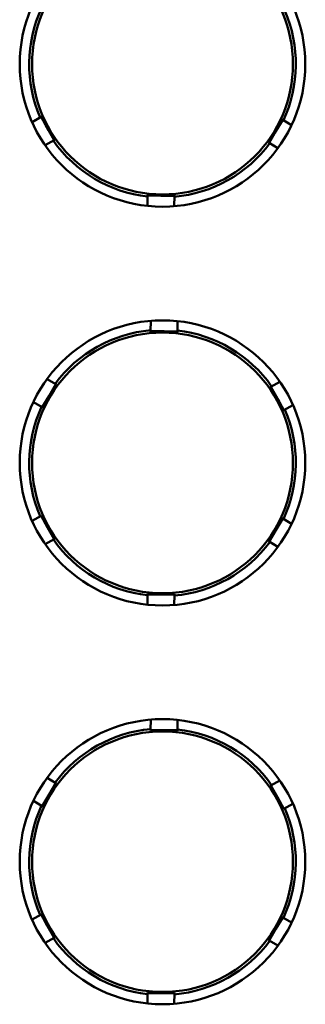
# Model space of a CAD drawing. Header units: inches. Extents: x 1.3 to 23.8, y 0.4 to 18.6.
# Tile 7 of 22: x 10.123 to 10.251, y 8.306 to 8.748. Entities that reach past the tile are written whole.
import ezdxf

# ---------------------------------------------------------------- set-up
doc = ezdxf.new("R2010")
doc.units = ezdxf.units.IN
doc.header["$LTSCALE"] = 0.8
doc.header["$MEASUREMENT"] = 0
doc.layers.add('Visible (ANSI)', color=7, linetype='Continuous', lineweight=50)

msp = doc.modelspace()

# ---------------------------------------------------------------- linework, layer by layer
at = {"layer": 'Visible (ANSI)'}
for p, q in [((10.12808932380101, 8.70217058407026), (10.13213577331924, 8.704443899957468)), ((10.13213577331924, 8.704443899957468), (10.13240209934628, 8.704593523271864)), ((10.13213577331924, 8.704443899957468), (10.13507457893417, 8.699212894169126)), ((10.23739159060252, 8.698011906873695), (10.24045237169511, 8.70317249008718)), ((10.24018963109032, 8.70332832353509), (10.24045237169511, 8.70317249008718)), ((10.24045237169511, 8.70317249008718), (10.24444434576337, 8.70080481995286)), ((10.13507457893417, 8.699212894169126), (10.1380133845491, 8.693981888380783)), ((10.23433080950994, 8.692851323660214), (10.23739159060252, 8.698011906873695)), ((10.1380133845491, 8.693981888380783), (10.13396693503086, 8.691708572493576)), ((10.13827971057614, 8.69413151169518), (10.1380133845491, 8.693981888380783)), ((10.23433080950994, 8.692851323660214), (10.23406806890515, 8.693007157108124)), ((10.2383227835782, 8.690483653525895), (10.23433080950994, 8.692851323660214)), ((10.17983232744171, 8.664505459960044), (10.17988680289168, 8.669146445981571)), ((10.17988680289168, 8.669146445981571), (10.17989038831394, 8.669451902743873)), ((10.17988680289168, 8.669146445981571), (10.18588638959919, 8.669076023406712)), ((10.18588638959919, 8.669076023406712), (10.1918859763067, 8.669005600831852)), ((10.1918859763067, 8.669005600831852), (10.19183150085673, 8.664364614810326)), ((10.19188956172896, 8.669311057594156), (10.1918859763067, 8.669005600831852)), ((10.1812735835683, 8.608291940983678), (10.18132805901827, 8.612932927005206)), ((10.19332723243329, 8.612792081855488), (10.19327275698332, 8.60815109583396)), ((10.18126999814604, 8.607986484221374), (10.1812735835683, 8.60829194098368)), ((10.18727317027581, 8.60822151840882), (10.1812735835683, 8.608291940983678)), ((10.19327275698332, 8.60815109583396), (10.18727317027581, 8.60822151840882)), ((10.19327275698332, 8.60815109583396), (10.19326917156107, 8.607845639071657)), ((10.1348367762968, 8.586813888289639), (10.13882875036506, 8.584446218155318)), ((10.13882875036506, 8.584446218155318), (10.13576796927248, 8.579285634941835)), ((10.13882875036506, 8.584446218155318), (10.13909149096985, 8.584290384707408)), ((10.23487984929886, 8.583166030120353), (10.2351461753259, 8.583315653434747)), ((10.2351461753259, 8.583315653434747), (10.23919262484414, 8.585588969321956)), ((10.23808498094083, 8.578084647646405), (10.2351461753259, 8.583315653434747)), ((10.13576796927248, 8.579285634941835), (10.1327071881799, 8.574125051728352)), ((10.1327071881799, 8.57412505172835), (10.12871521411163, 8.576492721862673)), ((10.13296992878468, 8.573969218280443), (10.1327071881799, 8.57412505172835)), ((10.24102378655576, 8.572853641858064), (10.23808498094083, 8.578084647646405)), ((10.245070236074, 8.57512695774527), (10.24102378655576, 8.572853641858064)), ((10.24102378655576, 8.572853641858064), (10.24075746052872, 8.572704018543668)), ((10.12808932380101, 8.52317057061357), (10.13213577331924, 8.525443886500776)), ((10.13213577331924, 8.525443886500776), (10.13240209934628, 8.525593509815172)), ((10.13213577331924, 8.525443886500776), (10.13507457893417, 8.520212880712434)), ((10.23739159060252, 8.519011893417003), (10.24045237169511, 8.524172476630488)), ((10.24018963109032, 8.524328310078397), (10.24045237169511, 8.524172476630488)), ((10.24045237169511, 8.524172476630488), (10.24444434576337, 8.521804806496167)), ((10.13507457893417, 8.520212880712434), (10.1380133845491, 8.514981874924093)), ((10.23433080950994, 8.513851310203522), (10.23739159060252, 8.519011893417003)), ((10.1380133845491, 8.514981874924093), (10.13396693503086, 8.512708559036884)), ((10.13827971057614, 8.515131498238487), (10.1380133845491, 8.514981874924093)), ((10.23433080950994, 8.513851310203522), (10.23406806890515, 8.514007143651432)), ((10.2383227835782, 8.511483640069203), (10.23433080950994, 8.513851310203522)), ((10.17983232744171, 8.485505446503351), (10.17988680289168, 8.49014643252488)), ((10.17988680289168, 8.490146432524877), (10.17989038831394, 8.490451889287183)), ((10.17988680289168, 8.490146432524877), (10.18588638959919, 8.49007600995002)), ((10.18588638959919, 8.49007600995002), (10.1918859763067, 8.49000558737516)), ((10.1918859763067, 8.49000558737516), (10.19183150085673, 8.485364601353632)), ((10.19188956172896, 8.490311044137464), (10.1918859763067, 8.49000558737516)), ((10.1812735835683, 8.429291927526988), (10.18132805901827, 8.433932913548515)), ((10.19332723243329, 8.433792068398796), (10.19327275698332, 8.429151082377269)), ((10.18126999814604, 8.428986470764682), (10.1812735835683, 8.429291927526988)), ((10.18727317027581, 8.429221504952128), (10.1812735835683, 8.429291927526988)), ((10.19327275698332, 8.429151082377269), (10.18727317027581, 8.429221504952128)), ((10.19327275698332, 8.429151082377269), (10.19326917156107, 8.428845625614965)), ((10.1348367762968, 8.407813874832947), (10.13882875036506, 8.405446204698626)), ((10.2351461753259, 8.404315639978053), (10.23919262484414, 8.406588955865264)), ((10.13882875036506, 8.405446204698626), (10.13576796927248, 8.400285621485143)), ((10.13882875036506, 8.405446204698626), (10.13909149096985, 8.405290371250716)), ((10.23487984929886, 8.40416601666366), (10.2351461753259, 8.404315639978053)), ((10.23808498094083, 8.399084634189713), (10.2351461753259, 8.404315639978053)), ((10.1327071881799, 8.39512503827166), (10.12871521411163, 8.397492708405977)), ((10.13576796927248, 8.400285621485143), (10.1327071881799, 8.39512503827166)), ((10.24102378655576, 8.393853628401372), (10.23808498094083, 8.399084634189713)), ((10.13296992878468, 8.39496920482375), (10.1327071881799, 8.39512503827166)), ((10.24102378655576, 8.393853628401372), (10.24075746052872, 8.393704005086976)), ((10.24507023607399, 8.396126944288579), (10.24102378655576, 8.393853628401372)), ((10.12808932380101, 8.344170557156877), (10.13213577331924, 8.346443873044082)), ((10.13213577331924, 8.346443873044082), (10.13240209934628, 8.346593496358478)), ((10.13213577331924, 8.346443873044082), (10.13507457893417, 8.341212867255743)), ((10.23739159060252, 8.340011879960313), (10.2404523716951, 8.345172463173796)), ((10.24018963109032, 8.345328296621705), (10.2404523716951, 8.345172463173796)), ((10.2404523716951, 8.345172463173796), (10.24444434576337, 8.342804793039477)), ((10.13507457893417, 8.341212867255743), (10.1380133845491, 8.3359818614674)), ((10.23433080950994, 8.33485129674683), (10.23739159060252, 8.340011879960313)), ((10.1380133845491, 8.3359818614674), (10.13396693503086, 8.333708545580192)), ((10.13827971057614, 8.336131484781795), (10.1380133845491, 8.3359818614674)), ((10.23433080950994, 8.33485129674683), (10.23406806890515, 8.33500713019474)), ((10.2383227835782, 8.332483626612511), (10.23433080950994, 8.33485129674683)), ((10.17983232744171, 8.30650543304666), (10.17988680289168, 8.311146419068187)), ((10.17988680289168, 8.311146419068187), (10.17989038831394, 8.31145187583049)), ((10.17988680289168, 8.311146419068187), (10.18588638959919, 8.311075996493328)), ((10.18588638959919, 8.311075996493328), (10.1918859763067, 8.31100557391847)), ((10.1918859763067, 8.31100557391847), (10.19183150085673, 8.306364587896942)), ((10.19188956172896, 8.311311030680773), (10.1918859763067, 8.311005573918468))]:
    msp.add_line(p, q, dxfattribs=at)
for centre, radius in [((10.1865797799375, 8.728148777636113), 0.064), ((10.1865797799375, 8.728148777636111), 0.0584727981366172), ((10.1865797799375, 8.549148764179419), 0.064), ((10.1865797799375, 8.549148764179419), 0.0584727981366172), ((10.1865797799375, 8.370148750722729), 0.064), ((10.1865797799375, 8.370148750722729), 0.0584727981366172)]:
    msp.add_circle(centre, radius, dxfattribs=at)
for centre, radius, start, end in [((10.1865797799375, 8.728148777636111), 0.059781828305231, 155.0876846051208, 203.5673124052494), ((10.1865797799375, 8.728148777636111), 0.059781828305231, 335.0876846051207, 23.56731240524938), ((10.1865797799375, 8.728148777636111), 0.0590768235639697, 203.4983353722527, 209.3274985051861), ((10.1865797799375, 8.728148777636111), 0.0590768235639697, 329.3274985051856, 335.1566616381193), ((10.1865797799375, 8.728148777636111), 0.0590768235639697, 209.3274985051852, 215.1566616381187), ((10.1865797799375, 8.728148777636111), 0.0590768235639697, 323.4983353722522, 329.3274985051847), ((10.1865797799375, 8.728148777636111), 0.059781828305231, 215.0876846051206, 263.5673124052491), ((10.1865797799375, 8.728148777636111), 0.059781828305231, 275.0876846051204, 323.5673124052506), ((10.1865797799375, 8.728148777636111), 0.0590768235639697, 263.4983353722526, 269.3274985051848), ((10.1865797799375, 8.728148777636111), 0.0590768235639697, 269.3274985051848, 275.1566616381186), ((10.1865797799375, 8.549148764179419), 0.059781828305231, 95.08768460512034, 143.5673124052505), ((10.1865797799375, 8.549148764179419), 0.0590768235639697, 89.3274985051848, 95.15666163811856), ((10.1865797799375, 8.549148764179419), 0.0590768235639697, 83.4983353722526, 89.3274985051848), ((10.1865797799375, 8.549148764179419), 0.059781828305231, 35.08768460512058, 83.5673124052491), ((10.1865797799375, 8.549148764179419), 0.0590768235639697, 143.4983353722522, 149.3274985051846), ((10.1865797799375, 8.549148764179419), 0.0590768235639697, 29.32749850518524, 35.15666163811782), ((10.1865797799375, 8.549148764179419), 0.0590768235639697, 149.3274985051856, 155.1566616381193), ((10.1865797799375, 8.549148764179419), 0.059781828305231, 155.0876846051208, 203.5673124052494), ((10.1865797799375, 8.549148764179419), 0.0590768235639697, 23.49833537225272, 29.32749850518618), ((10.1865797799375, 8.549148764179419), 0.059781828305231, 335.0876846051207, 23.56731240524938), ((10.1865797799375, 8.549148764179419), 0.0590768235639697, 203.4983353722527, 209.3274985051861), ((10.1865797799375, 8.549148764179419), 0.0590768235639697, 329.3274985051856, 335.1566616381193), ((10.1865797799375, 8.549148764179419), 0.0590768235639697, 209.3274985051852, 215.1566616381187), ((10.1865797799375, 8.549148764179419), 0.0590768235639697, 323.4983353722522, 329.3274985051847), ((10.1865797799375, 8.549148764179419), 0.059781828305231, 215.0876846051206, 263.5673124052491), ((10.1865797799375, 8.549148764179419), 0.059781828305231, 275.0876846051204, 323.5673124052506), ((10.1865797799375, 8.549148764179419), 0.0590768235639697, 263.4983353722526, 269.3274985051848), ((10.1865797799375, 8.549148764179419), 0.0590768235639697, 269.3274985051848, 275.1566616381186), ((10.1865797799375, 8.370148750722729), 0.059781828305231, 95.08768460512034, 143.5673124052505), ((10.1865797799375, 8.370148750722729), 0.0590768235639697, 89.3274985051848, 95.15666163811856), ((10.1865797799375, 8.370148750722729), 0.0590768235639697, 83.4983353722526, 89.3274985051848), ((10.1865797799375, 8.370148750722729), 0.059781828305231, 35.08768460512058, 83.5673124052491), ((10.1865797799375, 8.370148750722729), 0.0590768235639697, 143.4983353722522, 149.3274985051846), ((10.1865797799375, 8.370148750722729), 0.0590768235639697, 29.32749850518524, 35.15666163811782), ((10.1865797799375, 8.370148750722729), 0.0590768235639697, 149.3274985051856, 155.1566616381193), ((10.1865797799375, 8.370148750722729), 0.0590768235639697, 23.49833537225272, 29.32749850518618), ((10.1865797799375, 8.370148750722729), 0.059781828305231, 155.0876846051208, 203.5673124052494), ((10.1865797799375, 8.370148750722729), 0.059781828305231, 335.0876846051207, 23.56731240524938), ((10.1865797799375, 8.370148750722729), 0.0590768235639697, 203.4983353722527, 209.3274985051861), ((10.1865797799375, 8.370148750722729), 0.0590768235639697, 329.3274985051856, 335.1566616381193), ((10.1865797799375, 8.370148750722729), 0.0590768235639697, 209.3274985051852, 215.1566616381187), ((10.1865797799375, 8.370148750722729), 0.0590768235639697, 323.4983353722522, 329.3274985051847), ((10.1865797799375, 8.370148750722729), 0.059781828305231, 215.0876846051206, 263.5673124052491), ((10.1865797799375, 8.370148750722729), 0.059781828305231, 275.0876846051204, 323.5673124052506), ((10.1865797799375, 8.370148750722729), 0.0590768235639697, 263.4983353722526, 269.3274985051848), ((10.1865797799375, 8.370148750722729), 0.0590768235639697, 269.3274985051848, 275.1566616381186)]:
    msp.add_arc(centre, radius, start, end, dxfattribs=at)

doc.saveas('drawing.dxf')
